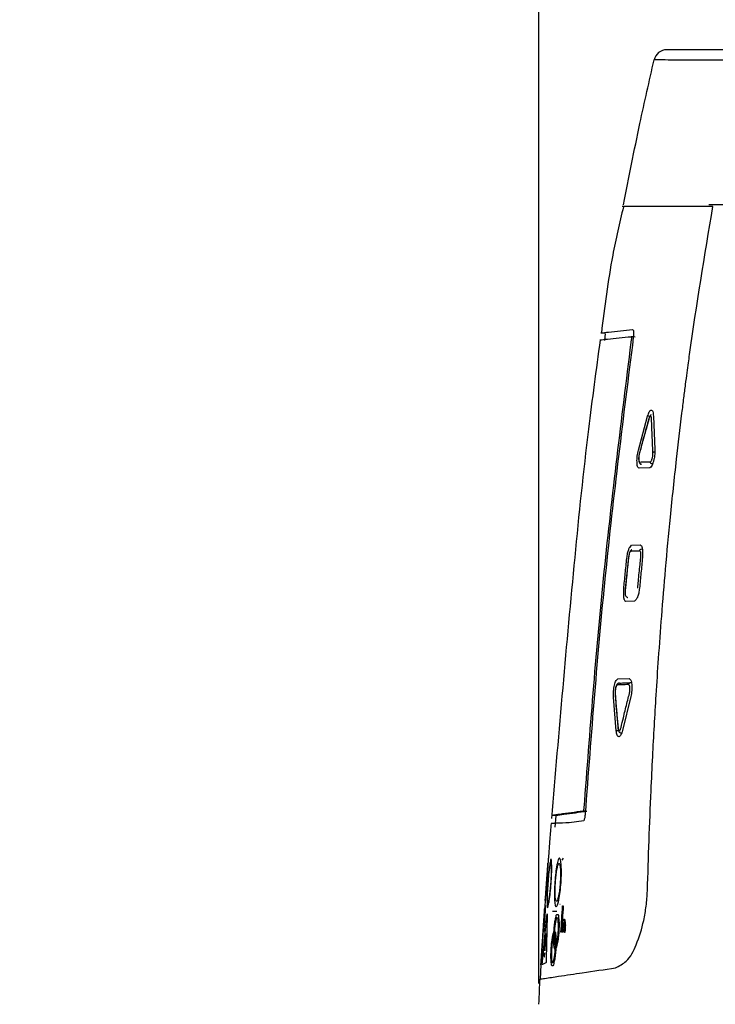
# Model space of a CAD drawing. Header units: millimetres. Extents: x 0 to 864, y 0 to 559.
# Tile 21 of 55: x 244 to 286, y 174 to 234. Entities that reach past the tile are written whole.
import ezdxf

# ---------------------------------------------------------------- set-up
doc = ezdxf.new("R2010")
doc.units = ezdxf.units.MM
doc.layers.add('DIMENSIONS', color=140, linetype='Continuous', lineweight=25)
doc.styles.add('SLDTEXTSTYLE0', font='TXT', dxfattribs={"width": 0.75})
doc.dimstyles.new('SLDDIMSTYLE2', dxfattribs={"dimtxt": 6, "dimasz": 6, "dimexe": 0, "dimexo": 0.0625, "dimgap": 1.5, "dimtad": 0, "dimtih": 1, "dimtoh": 1, "dimdec": 1, "dimrnd": 1e-09, "dimzin": 12, "dimdsep": 46, "dimtxsty": 'SLDTEXTSTYLE0', "dimsah": 1, "dimcen": 0.09, "dimadec": 0, "dimazin": 3, "dimtfac": 1, "dimtdec": 1, "dimtmove": 0, "dimatfit": 0, "dimfxl": 0, "dimfrac": 2, "dimtolj": 1, "dimtzin": 12, "dimarcsym": 0})

# ---------------------------------------------------------------- blocks, each defined once
blk = doc.blocks.new('_D_7')
at = {"layer": 'DIMENSIONS'}
for p, q in [((275.635, 174.993), (275.635, 314.552)), ((285.714, 282.293), (285.714, 314.552)), ((245.654, 312.26), (243.826, 312.26)), ((243.826, 312.26), (243.826, 302.735)), ((261.171, 312.26), (262.999, 312.26)), ((262.999, 312.26), (262.999, 302.735)), ((275.635, 311.377), (266.044, 311.377)), ((285.714, 311.377), (297.252, 311.377)), ((243.826, 302.735), (245.654, 302.735)), ((262.999, 302.735), (261.171, 302.735))]:
    blk.add_line(p, q, dxfattribs=at)
for points in [[(275.635, 311.377), (269.635, 312.3), (269.635, 310.454)], [(285.714, 311.377), (291.714, 310.454), (291.714, 312.3)]]:
    blk.add_solid(points, dxfattribs=at)
at = {"layer": 'DIMENSIONS', "char_height": 6, "attachment_point": 1, "style": 'SLDTEXTSTYLE0'}
for s, insert in [('10.1', (245.654, 321.213)), ('0.40', (245.654, 310.469))]:
    blk.add_mtext(s, dxfattribs=dict(at, insert=insert))

msp = doc.modelspace()

# ---------------------------------------------------------------- linework, layer by layer
for p, q in [((285.481, 232.223), (283.465, 232.223)), ((291.846, 232.223), (285.481, 232.223)), ((289.698, 222.723), (286.03, 222.723)), ((279.697, 214.83), (279.64, 214.399)), ((281.292, 214.441), (281.211, 213.822)), ((281.728, 207.683), (282.293, 209.761)), ((282.535, 209.731), (282.293, 209.761)), ((282.642, 209.773), (282.73, 207.716)), ((282.419, 206.605), (281.765, 206.582)), ((281.309, 201.859), (281.829, 201.877)), ((281.488, 198.427), (280.961, 198.408)), ((280.465, 193.665), (281.152, 193.691)), ((280.37, 190.485), (280.199, 192.546)), ((281.259, 192.587), (280.744, 190.499)), ((276.671, 185.28), (276.609, 184.584)), ((278.386, 184.973), (277.493, 184.851)), ((276.186, 182.387), (276.183, 182.344)), ((276.018, 180.081), (276.015, 180.039)), ((276.93, 179.848), (276.907, 179.83)), ((275.998, 179.761), (275.982, 179.54)), ((276.723, 179.402), (276.471, 179.419)), ((275.849, 176.356), (276.124, 179.174)), ((276.139, 179.181), (276.076, 176.465)), ((275.894, 178.269), (275.875, 177.993)), ((275.986, 177.115), (276.035, 177.893)), ((276.057, 177.891), (276.003, 177.129)), ((275.806, 176.954), (275.764, 176.306)), ((276.054, 176.264), (275.841, 176.162)), ((275.755, 176.145), (275.699, 175.265)), ((275.756, 176.149), (275.753, 176.145))]:
    msp.add_line(p, q)
at = {"flags": 128}
for points in [[(286.289, 222.622), (284.278, 222.622), (282.708, 222.622), (281.563, 222.622), (280.905, 222.622), (280.73, 222.622)], [(279.667, 214.834), (279.542, 214.852), (279.416, 214.869)], [(281.522, 214.604), (281.399, 214.62), (281.276, 214.637)], [(280.612, 190.467), (280.491, 190.476), (280.37, 190.485)], [(276.664, 185.281), (276.537, 185.291), (276.411, 185.301)], [(278.575, 185.544), (278.451, 185.552), (278.327, 185.56)], [(276.581, 178.001), (276.588, 178.106), (276.595, 178.211)], [(276.625, 177.316), (276.617, 177.211), (276.608, 177.107)]]:
    msp.add_lwpolyline(points, dxfattribs=at)
msp.add_arc((283.465, 231.423), 0.8, 90.00103, 167.00159)
for points, knots in [([(280.813, 222.723), (281.14, 224.385), (281.724, 227.353), (282.391, 230.304), (282.685, 231.603)], [0, 0, 0, 0, 0.559754, 1, 1, 1, 1]), ([(291.145, 231.572), (290.251, 231.574), (288.642, 231.577), (286.492, 231.582), (284.729, 231.589), (283.518, 231.59), (282.848, 231.6), (282.685, 231.603)], [0, 0, 0, 0, 0.317145, 0.570422, 0.762589, 0.942287, 1, 1, 1, 1]), ([(280.807, 222.605), (280.576, 221.615), (279.979, 219.061), (279.655, 216.457), (279.457, 214.863)], [0, 0, 0, 0, 0.38796, 1, 1, 1, 1]), ([(282.279, 180.673), (282.31, 181.701), (282.373, 183.749), (282.485, 186.494), (282.627, 189.465), (282.779, 192.169), (282.967, 195.033), (283.156, 197.608), (283.394, 200.495), (283.693, 203.704), (284.029, 206.89), (284.316, 209.321), (284.507, 210.849), (284.613, 211.675), (284.707, 212.392), (284.789, 213.002), (285.254, 216.409), (285.785, 219.599), (286.289, 222.622)], [0, 0, 0, 0, 0.073172, 0.145734, 0.195412, 0.284748, 0.338325, 0.399593, 0.468355, 0.544392, 0.628764, 0.696205, 0.718548, 0.738282, 0.755428, 0.770006, 0.782029, 1, 1, 1, 1]), ([(279.416, 214.869), (279.575, 214.888), (280.227, 214.962), (280.879, 215.024), (281.372, 215.071)], [0, 0, 0, 0, 0.244541, 1, 1, 1, 1]), ([(281.372, 215.071), (281.386, 215.057), (281.409, 215.034), (281.424, 214.985), (281.434, 214.901), (281.428, 214.765), (281.42, 214.647), (281.415, 214.582)], [0, 0, 0, 0, 0.112417, 0.194074, 0.29786, 0.611886, 1, 1, 1, 1]), ([(279.383, 214.435), (279.136, 212.613), (278.533, 208.181), (277.531, 198.403), (276.851, 190.444), (276.396, 185.109)], [0, 0, 0, 0, 0.187081, 0.455156, 1, 1, 1, 1]), ([(281.415, 214.582), (280.801, 209.729), (279.573, 200.022), (278.833, 190.266), (278.463, 185.388)], [0, 0, 0, 0, 0.500007, 1, 1, 1, 1]), ([(279.356, 214.438), (279.512, 214.456), (280.152, 214.529), (280.792, 214.59), (281.276, 214.637)], [0, 0, 0, 0, 0.244809, 1, 1, 1, 1]), ([(281.276, 214.637), (281.281, 214.631), (281.291, 214.621), (281.296, 214.602), (281.3, 214.569), (281.298, 214.514), (281.294, 214.467), (281.292, 214.441)], [0, 0, 0, 0, 0.112043, 0.193592, 0.297408, 0.611635, 1, 1, 1, 1]), ([(281.211, 213.822), (280.627, 209.157), (279.461, 199.827), (278.742, 190.451), (278.383, 185.763)], [0, 0, 0, 0, 0.5000059, 1, 1, 1, 1]), ([(282.293, 209.761), (282.321, 209.855), (282.358, 209.979), (282.438, 210.106), (282.504, 210.145), (282.574, 210.119), (282.631, 209.985), (282.637, 209.865), (282.642, 209.773)], [0, 0, 0, 0, 0.338537, 0.446819, 0.519043, 0.583035, 0.675689, 1, 1, 1, 1]), ([(282.356, 209.57), (282.301, 209.371), (282.206, 209.027), (282.032, 208.392), (281.899, 207.902), (281.807, 207.558), (281.793, 207.505)], [0, 0, 0, 0, 0.28948, 0.500595, 0.922727, 1, 1, 1, 1]), ([(282.356, 209.591), (282.31, 209.428), (282.119, 208.739), (281.934, 208.048), (281.794, 207.521)], [0, 0, 0, 0, 0.237244, 1, 1, 1, 1]), ([(282.356, 209.57), (282.356, 209.571), (282.355, 209.576), (282.353, 209.584), (282.356, 209.59), (282.357, 209.592)], [0, 0, 0, 0, 0.165786, 0.678632, 1, 1, 1, 1]), ([(282.51, 209.854), (282.506, 209.853), (282.477, 209.843), (282.436, 209.794), (282.391, 209.706), (282.369, 209.635), (282.356, 209.592)], [0, 0, 0, 0, 0.035652, 0.289679, 0.577298, 1, 1, 1, 1]), ([(282.529, 209.582), (282.527, 209.614), (282.522, 209.663), (282.513, 209.722), (282.495, 209.758), (282.47, 209.766), (282.443, 209.759), (282.411, 209.726), (282.385, 209.658), (282.367, 209.603), (282.356, 209.57)], [0, 0, 0, 0, 0.222098, 0.338106, 0.411068, 0.474403, 0.502769, 0.600505, 0.765815, 1, 1, 1, 1]), ([(282.615, 207.54), (282.606, 207.729), (282.591, 208.067), (282.563, 208.702), (282.544, 209.194), (282.531, 209.537), (282.529, 209.582)], [0, 0, 0, 0, 0.277574, 0.496324, 0.933598, 1, 1, 1, 1]), ([(281.765, 206.582), (281.748, 206.591), (281.707, 206.61), (281.665, 206.689), (281.648, 206.808), (281.638, 206.964), (281.64, 207.14), (281.66, 207.384), (281.701, 207.564), (281.728, 207.683)], [0, 0, 0, 0, 0.049301, 0.114455, 0.221842, 0.36298, 0.519867, 0.681578, 1, 1, 1, 1]), ([(282.73, 207.716), (282.73, 207.593), (282.73, 207.409), (282.691, 207.164), (282.648, 206.986), (282.598, 206.831), (282.543, 206.686), (282.463, 206.634), (282.419, 206.605)], [0, 0, 0, 0, 0.310293, 0.45995, 0.621647, 0.768071, 0.871387, 1, 1, 1, 1]), ([(282.615, 207.54), (282.616, 207.541), (282.619, 207.545), (282.631, 207.556), (282.656, 207.567), (282.69, 207.576), (282.714, 207.578), (282.725, 207.579)], [0, 0, 0, 0, 0.027241, 0.13595, 0.397082, 0.716426, 1, 1, 1, 1]), ([(281.782, 207.473), (281.774, 207.44), (281.756, 207.366), (281.742, 207.25), (281.74, 207.121), (281.745, 207.003), (281.777, 206.902), (281.829, 206.851), (281.867, 206.826), (281.886, 206.819), (281.889, 206.818)], [0, 0, 0, 0, 0.144665, 0.318327, 0.485725, 0.687237, 0.81155, 0.915768, 0.985389, 1, 1, 1, 1]), ([(281.793, 207.505), (281.785, 207.471), (281.769, 207.4), (281.75, 207.291), (281.746, 207.202), (281.747, 207.122), (281.751, 207.063), (281.758, 207.008), (281.777, 206.97), (281.798, 206.96), (281.81, 206.955)], [0, 0, 0, 0, 0.183463, 0.379294, 0.57355, 0.646653, 0.791922, 0.880937, 0.937272, 1, 1, 1, 1]), ([(281.793, 207.521), (281.792, 207.52), (281.789, 207.516), (281.791, 207.51), (281.792, 207.506), (281.793, 207.505)], [0, 0, 0, 0, 0.267127, 0.818316, 1, 1, 1, 1]), ([(281.81, 206.955), (281.867, 206.957), (281.972, 206.961), (282.174, 206.968), (282.332, 206.973), (282.444, 206.976), (282.458, 206.977)], [0, 0, 0, 0, 0.2666186, 0.4857649, 0.9334275, 1, 1, 1, 1]), ([(282.568, 206.837), (282.555, 206.84), (282.528, 206.846), (282.493, 206.872), (282.469, 206.907), (282.458, 206.941), (282.457, 206.965), (282.458, 206.975), (282.458, 206.977)], [0, 0, 0, 0, 0.2091905, 0.4218157, 0.6376269, 0.855293, 0.9688587, 1, 1, 1, 1]), ([(282.458, 206.977), (282.461, 206.978), (282.482, 206.988), (282.518, 207.014), (282.547, 207.083), (282.571, 207.159), (282.594, 207.251), (282.612, 207.351), (282.615, 207.45), (282.615, 207.515), (282.615, 207.54)], [0, 0, 0, 0, 0.014445, 0.115558, 0.210539, 0.376222, 0.509535, 0.679339, 0.877127, 1, 1, 1, 1]), ([(281.915, 206.814), (281.902, 206.817), (281.875, 206.823), (281.841, 206.849), (281.818, 206.885), (281.808, 206.92), (281.808, 206.943), (281.809, 206.953), (281.81, 206.955)], [0, 0, 0, 0, 0.2104572, 0.4222402, 0.6367598, 0.8542628, 0.9680857, 1, 1, 1, 1]), ([(281.017, 201.061), (281.031, 201.161), (281.052, 201.305), (281.09, 201.482), (281.134, 201.615), (281.203, 201.743), (281.276, 201.822), (281.309, 201.859)], [0, 0, 0, 0, 0.3499034, 0.5012985, 0.6284374, 0.830071, 1, 1, 1, 1]), ([(281.333, 201.582), (281.316, 201.573), (281.271, 201.55), (281.212, 201.489), (281.171, 201.402), (281.147, 201.289), (281.128, 201.173), (281.116, 201.087), (281.111, 201.054)], [0, 0, 0, 0, 0.0935816, 0.2564216, 0.4121112, 0.5658458, 0.833951, 1, 1, 1, 1]), ([(281.274, 201.485), (281.275, 201.487), (281.275, 201.497), (281.28, 201.52), (281.296, 201.551), (281.316, 201.574), (281.33, 201.58), (281.331, 201.581)], [0, 0, 0, 0, 0.0514797, 0.2461529, 0.6106014, 0.9688078, 1, 1, 1, 1]), ([(281.79, 201.504), (281.79, 201.506), (281.791, 201.515), (281.797, 201.538), (281.814, 201.57), (281.845, 201.6), (281.883, 201.618), (281.911, 201.618), (281.925, 201.618)], [0, 0, 0, 0, 0.030212, 0.146082, 0.364153, 0.579228, 0.790828, 1, 1, 1, 1]), ([(281.829, 201.877), (281.859, 201.858), (281.908, 201.827), (281.946, 201.743), (281.971, 201.606), (281.979, 201.386), (281.977, 201.198), (281.976, 201.096)], [0, 0, 0, 0, 0.1242764, 0.2069376, 0.3204386, 0.629122, 1, 1, 1, 1]), ([(280.827, 199.187), (280.858, 199.5), (280.92, 200.125), (280.985, 200.749), (281.017, 201.061)], [0, 0, 0, 0, 0.500546, 1, 1, 1, 1]), ([(281.111, 201.054), (281.1, 200.946), (281.036, 200.326), (280.974, 199.706), (280.923, 199.193)], [0, 0, 0, 0, 0.173352, 1, 1, 1, 1]), ([(281.116, 201.051), (281.101, 200.911), (281.069, 200.602), (281.021, 200.124), (280.973, 199.646), (280.942, 199.336), (280.928, 199.195)], [0, 0, 0, 0, 0.2270148, 0.4994572, 0.7719027, 1, 1, 1, 1]), ([(281.116, 201.051), (281.115, 201.051), (281.114, 201.052), (281.11, 201.053), (281.112, 201.054), (281.112, 201.054)], [0, 0, 0, 0, 0.266017, 0.854926, 1, 1, 1, 1]), ([(281.274, 201.485), (281.271, 201.483), (281.241, 201.468), (281.201, 201.437), (281.169, 201.37), (281.15, 201.277), (281.132, 201.166), (281.12, 201.084), (281.116, 201.051)], [0, 0, 0, 0, 0.026709, 0.20717, 0.299715, 0.483641, 0.792217, 1, 1, 1, 1]), ([(281.79, 201.504), (281.751, 201.502), (281.663, 201.5), (281.527, 201.495), (281.394, 201.49), (281.31, 201.487), (281.274, 201.485)], [0, 0, 0, 0, 0.226873, 0.511493, 0.791796, 1, 1, 1, 1]), ([(281.684, 199.233), (281.698, 199.374), (281.727, 199.683), (281.774, 200.162), (281.821, 200.639), (281.852, 200.948), (281.866, 201.088)], [0, 0, 0, 0, 0.2279206, 0.5006094, 0.7732991, 1, 1, 1, 1]), ([(281.866, 201.088), (281.869, 201.126), (281.874, 201.218), (281.878, 201.326), (281.874, 201.403), (281.866, 201.436), (281.851, 201.464), (281.823, 201.487), (281.8, 201.498), (281.79, 201.504)], [0, 0, 0, 0, 0.252689, 0.61083, 0.715675, 0.76253, 0.833911, 0.920166, 1, 1, 1, 1]), ([(281.976, 201.096), (281.945, 200.784), (281.883, 200.16), (281.823, 199.536), (281.793, 199.223)], [0, 0, 0, 0, 0.499393, 1, 1, 1, 1]), ([(280.961, 198.408), (280.933, 198.426), (280.885, 198.458), (280.851, 198.541), (280.828, 198.677), (280.822, 198.897), (280.825, 199.085), (280.827, 199.187)], [0, 0, 0, 0, 0.12086, 0.202706, 0.316316, 0.626678, 1, 1, 1, 1]), ([(280.923, 199.193), (280.918, 199.116), (280.911, 198.99), (280.91, 198.832), (280.953, 198.738), (281.003, 198.688), (281.044, 198.664), (281.066, 198.653), (281.071, 198.651)], [0, 0, 0, 0, 0.381264, 0.627325, 0.769489, 0.877293, 0.974649, 1, 1, 1, 1]), ([(280.924, 199.193), (280.923, 199.193), (280.922, 199.194), (280.926, 199.195), (280.927, 199.195), (280.928, 199.195)], [0, 0, 0, 0, 0.146529, 0.736243, 1, 1, 1, 1]), ([(281.793, 199.223), (281.779, 199.123), (281.759, 198.98), (281.72, 198.802), (281.675, 198.669), (281.6, 198.542), (281.523, 198.463), (281.488, 198.427)], [0, 0, 0, 0, 0.347266, 0.497658, 0.624358, 0.827218, 1, 1, 1, 1]), ([(280.199, 192.546), (280.196, 192.669), (280.192, 192.856), (280.222, 193.102), (280.255, 193.278), (280.299, 193.429), (280.347, 193.574), (280.423, 193.633), (280.465, 193.665)], [0, 0, 0, 0, 0.311521, 0.471368, 0.625297, 0.762624, 0.871288, 1, 1, 1, 1]), ([(280.499, 193.393), (280.491, 193.389), (280.459, 193.373), (280.406, 193.328), (280.36, 193.236), (280.329, 193.118), (280.302, 192.988), (280.294, 192.86), (280.296, 192.761), (280.298, 192.704), (280.298, 192.685)], [0, 0, 0, 0, 0.03615, 0.138077, 0.264586, 0.427411, 0.613479, 0.778434, 0.924967, 1, 1, 1, 1]), ([(280.438, 193.291), (280.434, 193.29), (280.414, 193.279), (280.379, 193.251), (280.354, 193.182), (280.337, 193.121), (280.319, 193.04), (280.305, 192.962), (280.299, 192.847), (280.301, 192.771), (280.303, 192.724)], [0, 0, 0, 0, 0.019069, 0.115345, 0.210136, 0.373478, 0.433759, 0.619063, 0.769419, 1, 1, 1, 1]), ([(280.566, 193.408), (280.552, 193.408), (280.525, 193.407), (280.487, 193.388), (280.458, 193.358), (280.443, 193.326), (280.438, 193.303), (280.438, 193.293), (280.438, 193.291)], [0, 0, 0, 0, 0.2111808, 0.4224572, 0.6360602, 0.8533998, 0.9683272, 1, 1, 1, 1]), ([(281.121, 193.318), (281.055, 193.315), (280.937, 193.311), (280.721, 193.303), (280.56, 193.297), (280.449, 193.292), (280.438, 193.291)], [0, 0, 0, 0, 0.2922243, 0.5150433, 0.9489164, 1, 1, 1, 1]), ([(280.566, 193.408), (280.578, 193.408), (280.689, 193.413), (280.851, 193.42), (281.068, 193.428), (281.186, 193.433), (281.253, 193.435)], [0, 0, 0, 0, 0.054271, 0.484969, 0.706171, 1, 1, 1, 1]), ([(281.253, 193.435), (281.239, 193.435), (281.212, 193.434), (281.174, 193.415), (281.144, 193.385), (281.128, 193.352), (281.122, 193.329), (281.121, 193.32), (281.121, 193.318)], [0, 0, 0, 0, 0.208751, 0.420243, 0.635479, 0.853916, 0.968031, 1, 1, 1, 1]), ([(281.172, 192.765), (281.179, 192.799), (281.193, 192.869), (281.209, 192.978), (281.208, 193.068), (281.202, 193.149), (281.195, 193.209), (281.183, 193.265), (281.158, 193.303), (281.134, 193.312), (281.121, 193.318)], [0, 0, 0, 0, 0.175291, 0.367912, 0.560321, 0.63693, 0.781175, 0.871028, 0.930403, 1, 1, 1, 1]), ([(281.152, 193.691), (281.192, 193.662), (281.268, 193.608), (281.298, 193.461), (281.321, 193.309), (281.328, 193.131), (281.318, 192.887), (281.283, 192.706), (281.259, 192.587)], [0, 0, 0, 0, 0.123551, 0.231185, 0.369449, 0.525091, 0.686535, 1, 1, 1, 1]), ([(280.303, 192.724), (280.302, 192.723), (280.3, 192.72), (280.297, 192.714), (280.299, 192.709), (280.299, 192.707)], [0, 0, 0, 0, 0.1665558, 0.7096029, 1, 1, 1, 1]), ([(280.298, 192.707), (280.31, 192.551), (280.362, 191.867), (280.426, 191.183), (280.476, 190.654)], [0, 0, 0, 0, 0.227094, 1, 1, 1, 1]), ([(280.303, 192.724), (280.318, 192.532), (280.345, 192.191), (280.398, 191.552), (280.441, 191.062), (280.472, 190.721), (280.476, 190.678)], [0, 0, 0, 0, 0.281168, 0.499675, 0.93711, 1, 1, 1, 1]), ([(280.661, 190.691), (280.709, 190.886), (280.791, 191.228), (280.947, 191.861), (281.07, 192.357), (281.157, 192.707), (281.172, 192.765)], [0, 0, 0, 0, 0.282227, 0.493467, 0.916147, 1, 1, 1, 1]), ([(280.476, 190.678), (280.476, 190.677), (280.474, 190.672), (280.47, 190.663), (280.472, 190.656), (280.473, 190.652)], [0, 0, 0, 0, 0.140703, 0.603586, 1, 1, 1, 1]), ([(280.476, 190.678), (280.481, 190.645), (280.488, 190.596), (280.502, 190.536), (280.523, 190.501), (280.552, 190.493), (280.584, 190.503), (280.616, 190.545), (280.638, 190.612), (280.653, 190.664), (280.661, 190.691)], [0, 0, 0, 0, 0.221126, 0.337186, 0.412261, 0.479633, 0.521923, 0.634828, 0.814585, 1, 1, 1, 1]), ([(280.744, 190.499), (280.717, 190.407), (280.682, 190.283), (280.603, 190.156), (280.534, 190.111), (280.461, 190.142), (280.397, 190.273), (280.381, 190.393), (280.37, 190.485)], [0, 0, 0, 0, 0.328009, 0.439323, 0.515338, 0.583832, 0.682548, 1, 1, 1, 1]), ([(280.471, 190.652), (280.474, 190.634), (280.482, 190.574), (280.498, 190.484), (280.551, 190.404), (280.603, 190.368), (280.635, 190.366), (280.642, 190.365)], [0, 0, 0, 0, 0.154028, 0.506978, 0.737217, 0.946314, 1, 1, 1, 1]), ([(278.327, 185.56), (277.854, 185.493), (277.216, 185.402), (276.576, 185.322), (276.411, 185.301)], [0, 0, 0, 0, 0.741143, 1, 1, 1, 1]), ([(278.575, 185.544), (278.103, 185.476), (277.467, 185.384), (276.829, 185.302), (276.664, 185.281)], [0, 0, 0, 0, 0.741064, 1, 1, 1, 1]), ([(278.383, 185.763), (278.38, 185.737), (278.376, 185.699), (278.368, 185.653), (278.361, 185.619), (278.348, 185.587), (278.333, 185.568), (278.327, 185.56)], [0, 0, 0, 0, 0.366269, 0.53268, 0.660364, 0.854139, 1, 1, 1, 1]), ([(278.463, 185.388), (278.459, 185.347), (278.452, 185.268), (278.433, 185.128), (278.404, 185.033), (278.386, 184.973)], [0, 0, 0, 0, 0.292529, 0.558992, 1, 1, 1, 1]), ([(276.373, 184.804), (276.347, 184.483), (276.29, 183.776), (276.238, 183.069), (276.21, 182.684)], [0, 0, 0, 0, 0.454494, 1, 1, 1, 1]), ([(277.493, 184.851), (277.218, 184.839), (276.844, 184.821), (276.47, 184.808), (276.372, 184.804)], [0, 0, 0, 0, 0.7368668, 1, 1, 1, 1]), ([(276.21, 182.702), (276.209, 182.693), (276.206, 182.656), (276.198, 182.512), (276.179, 182.216), (276.15, 181.76), (276.112, 181.213), (276.074, 180.699), (276.029, 180.16), (276.018, 180.012), (275.989, 179.686), (275.994, 179.725), (275.994, 179.725)], [0, 0, 0, 0, 0.008873, 0.036893, 0.144983, 0.306264, 0.497545, 0.689031, 0.851741, 0.960919, 0.999681, 1, 1, 1, 1]), ([(276.018, 180.079), (276.018, 180.08), (276.022, 180.129), (276.034, 180.267), (276.053, 180.516), (276.079, 180.846), (276.106, 181.212), (276.133, 181.581), (276.154, 181.91), (276.171, 182.16), (276.18, 182.305), (276.184, 182.362), (276.185, 182.372)], [0, 0, 0, 0, 0.001382, 0.063872, 0.180495, 0.326767, 0.495781, 0.66048, 0.809446, 0.925715, 0.986613, 1, 1, 1, 1]), ([(276.331, 182.503), (276.342, 182.569), (276.357, 182.653), (276.404, 182.568), (276.404, 182.426), (276.425, 182.122), (276.408, 181.666), (276.379, 181.119), (276.334, 180.596), (276.273, 180.086), (276.235, 179.883), (276.178, 179.599), (276.132, 179.686), (276.135, 179.828), (276.122, 180.133), (276.148, 180.59), (276.179, 181.132), (276.225, 181.673), (276.268, 182.131), (276.313, 182.397), (276.331, 182.503)], [0, 0, 0, 0, 0.02012, 0.025622, 0.039996, 0.094169, 0.174516, 0.269646, 0.364843, 0.445785, 0.500273, 0.520476, 0.526, 0.5405, 0.594575, 0.675215, 0.770387, 0.865491, 0.946322, 1, 1, 1, 1]), ([(276.365, 182.254), (276.362, 182.271), (276.357, 182.296), (276.311, 182.245), (276.312, 182.128), (276.264, 181.911), (276.239, 181.607), (276.204, 181.242), (276.18, 180.865), (276.161, 180.527), (276.157, 180.227), (276.155, 180.097), (276.175, 179.943), (276.228, 180.038), (276.238, 180.169), (276.287, 180.426), (276.318, 180.751), (276.351, 181.119), (276.373, 181.488), (276.382, 181.818), (276.385, 182.07), (276.37, 182.207), (276.365, 182.254)], [0, 0, 0, 0, 0.00762, 0.01058, 0.036418, 0.082694, 0.152002, 0.231905, 0.317927, 0.392504, 0.455197, 0.4932, 0.507333, 0.514619, 0.545638, 0.602997, 0.674806, 0.757775, 0.838724, 0.912082, 0.969569, 1, 1, 1, 1]), ([(276.811, 182.578), (276.832, 182.639), (276.861, 182.72), (276.939, 182.645), (276.966, 182.492), (277.007, 182.191), (277.011, 181.728), (276.992, 181.187), (276.941, 180.642), (276.881, 180.238), (276.817, 179.96), (276.778, 179.834), (276.713, 179.674), (276.635, 179.751), (276.61, 179.905), (276.576, 180.207), (276.582, 180.67), (276.605, 181.213), (276.657, 181.753), (276.712, 182.212), (276.782, 182.473), (276.811, 182.578)], [0, 0, 0, 0, 0.0219479, 0.0294274, 0.0445208, 0.0988109, 0.1783555, 0.2721836, 0.3660027, 0.4459186, 0.4770732, 0.5002635, 0.5225927, 0.5302046, 0.5454186, 0.5995235, 0.6792804, 0.7731337, 0.8668624, 0.9466217, 1, 1, 1, 1]), ([(276.896, 182.324), (276.887, 182.341), (276.874, 182.366), (276.81, 182.33), (276.787, 182.201), (276.728, 181.991), (276.691, 181.685), (276.652, 181.321), (276.631, 180.944), (276.62, 180.601), (276.635, 180.309), (276.645, 180.155), (276.695, 180.016), (276.777, 180.094), (276.805, 180.24), (276.868, 180.488), (276.908, 180.816), (276.942, 181.182), (276.959, 181.553), (276.955, 181.884), (276.944, 182.141), (276.908, 182.276), (276.896, 182.324)], [0, 0, 0, 0, 0.009648, 0.01405, 0.040743, 0.086569, 0.154946, 0.233669, 0.318457, 0.392101, 0.454296, 0.492647, 0.509087, 0.518333, 0.549812, 0.606619, 0.677394, 0.759114, 0.839023, 0.911614, 0.968823, 1, 1, 1, 1]), ([(277.06, 182.552), (277.061, 182.555), (277.072, 182.601), (277.106, 182.637), (277.139, 182.67)], [0, 0, 0, 0, 0.059014, 1, 1, 1, 1]), ([(276.368, 181.459), (276.362, 181.336), (276.347, 181.075), (276.314, 180.697), (276.274, 180.374), (276.247, 180.168), (276.221, 180.081), (276.217, 180.06), (276.217, 180.059)], [0, 0, 0, 0, 0.262029, 0.55704, 0.806888, 0.953381, 0.997953, 1, 1, 1, 1]), ([(276.948, 181.436), (276.946, 181.373), (276.941, 181.172), (276.911, 180.853), (276.867, 180.523), (276.822, 180.303), (276.791, 180.199), (276.777, 180.169), (276.776, 180.167)], [0, 0, 0, 0, 0.14587, 0.469452, 0.748344, 0.92235, 0.994909, 1, 1, 1, 1]), ([(280.323, 175.957), (280.555, 176.077), (281.142, 176.378), (281.67, 177.491), (282.028, 178.632), (282.216, 179.754), (282.258, 180.362), (282.279, 180.673)], [0, 0, 0, 0, 0.144068, 0.363378, 0.657203, 0.824971, 1, 1, 1, 1]), ([(275.753, 176.145), (275.755, 176.167), (275.759, 176.221), (275.767, 176.325), (275.778, 176.47), (275.798, 176.758), (275.833, 177.269), (275.881, 178.001), (275.924, 178.636), (275.946, 178.98), (275.952, 179.065), (275.952, 179.078), (275.954, 179.1), (275.95, 179.083), (275.952, 179.102), (275.952, 179.112), (275.954, 179.133), (275.958, 179.194), (275.965, 179.291), (275.973, 179.417), (275.98, 179.513), (275.985, 179.593), (275.986, 179.617), (275.988, 179.642), (275.987, 179.63), (275.985, 179.598), (275.982, 179.562), (275.98, 179.531)], [0, 0, 0, 0, 0.018298, 0.045143, 0.086066, 0.138602, 0.284437, 0.510189, 0.750115, 0.799332, 0.808536, 0.814125, 0.81645, 0.818392, 0.820716, 0.824795, 0.830173, 0.836742, 0.876572, 0.910541, 0.939489, 0.96125, 0.967507, 0.970438, 0.971045, 0.975281, 1, 1, 1, 1]), ([(275.765, 176.325), (275.766, 176.338), (275.769, 176.375), (275.774, 176.454), (275.783, 176.575), (275.799, 176.798), (275.82, 177.112), (275.846, 177.492), (275.87, 177.859), (275.892, 178.197), (275.913, 178.511), (275.929, 178.739), (275.937, 178.869), (275.94, 178.908), (275.94, 178.922), (275.941, 178.929), (275.941, 178.934), (275.94, 178.925), (275.94, 178.919), (275.937, 178.889), (275.93, 178.776), (275.917, 178.588), (275.904, 178.408), (275.898, 178.312), (275.896, 178.286), (275.895, 178.275), (275.895, 178.27), (275.894, 178.26), (275.894, 178.269), (275.895, 178.277), (275.895, 178.289), (275.896, 178.3), (275.897, 178.316), (275.903, 178.401), (275.913, 178.559), (275.932, 178.824), (275.949, 179.083), (275.963, 179.284), (275.969, 179.375), (275.971, 179.403), (275.972, 179.416), (275.973, 179.423), (275.973, 179.428), (275.972, 179.417), (275.971, 179.408), (275.969, 179.377), (275.965, 179.322), (275.957, 179.206), (275.944, 179.012), (275.926, 178.746), (275.91, 178.516), (275.899, 178.352), (275.895, 178.292), (275.893, 178.263)], [0, 0, 0, 0, 0.0068292, 0.0200978, 0.0422743, 0.0715653, 0.1392342, 0.2106459, 0.2750604, 0.3353841, 0.3919212, 0.4424918, 0.45808, 0.4610595, 0.4636671, 0.4651992, 0.465342, 0.4657338, 0.4677481, 0.4709422, 0.4802954, 0.5307428, 0.5689392, 0.5779056, 0.5815424, 0.5828712, 0.5837679, 0.5849774, 0.5855922, 0.5872619, 0.5899797, 0.5915944, 0.59346, 0.5983389, 0.6369959, 0.6779897, 0.7404027, 0.7756762, 0.7855139, 0.7888516, 0.7911356, 0.7923545, 0.7925362, 0.7933336, 0.7950514, 0.8004162, 0.8076168, 0.8259854, 0.8612582, 0.9121863, 0.9679485, 0.9846939, 1, 1, 1, 1]), ([(275.98, 179.531), (275.979, 179.515), (275.977, 179.498), (275.976, 179.47), (275.978, 179.499), (275.98, 179.536), (275.98, 179.521), (275.98, 179.52)], [0, 0, 0, 0, 0.498465, 0.529571, 0.60347, 0.978532, 1, 1, 1, 1]), ([(275.985, 179.359), (275.985, 179.367), (275.987, 179.4), (275.993, 179.465), (275.999, 179.554), (276.006, 179.636), (276.013, 179.713), (276.018, 179.742), (276.022, 179.79), (276.03, 179.763), (276.024, 179.732), (276.025, 179.668), (276.02, 179.588), (276.015, 179.491), (276.009, 179.388), (276.001, 179.287), (275.991, 179.168), (275.983, 179.084), (275.978, 179.031)], [0, 0, 0, 0, 0.021175, 0.084971, 0.166306, 0.244488, 0.302392, 0.34307, 0.360961, 0.367699, 0.39872, 0.451349, 0.522196, 0.606759, 0.697299, 0.785073, 0.86329, 1, 1, 1, 1]), ([(275.978, 179.142), (275.979, 179.148), (275.983, 179.165), (275.986, 179.197), (275.99, 179.241), (275.994, 179.293), (275.998, 179.348), (276.002, 179.403), (276.005, 179.455), (276.006, 179.491), (276.007, 179.517), (276.007, 179.524), (276.008, 179.535), (276.005, 179.529), (276.005, 179.521), (276.002, 179.501), (275.999, 179.468), (275.993, 179.402), (275.99, 179.348), (275.987, 179.311)], [0, 0, 0, 0, 0.033422, 0.082269, 0.15952, 0.245351, 0.336045, 0.428949, 0.513074, 0.587009, 0.612185, 0.629485, 0.637501, 0.640592, 0.654297, 0.678783, 0.736467, 0.817856, 1, 1, 1, 1]), ([(275.987, 179.311), (275.986, 179.319), (275.986, 179.335), (275.985, 179.351), (275.985, 179.359)], [0, 0, 0, 0, 0.5021058, 1, 1, 1, 1]), ([(276.124, 179.174), (276.126, 179.194), (276.13, 179.224), (276.134, 179.26), (276.137, 179.27), (276.138, 179.277), (276.14, 179.273), (276.139, 179.263), (276.142, 179.231), (276.14, 179.202), (276.139, 179.181)], [0, 0, 0, 0, 0.323682, 0.460578, 0.501245, 0.519907, 0.527652, 0.558391, 0.679405, 1, 1, 1, 1]), ([(276.608, 177.107), (276.593, 177.148), (276.566, 177.218), (276.549, 177.335), (276.534, 177.517), (276.533, 177.795), (276.546, 178.16), (276.579, 178.519), (276.614, 178.85), (276.677, 179.049), (276.7, 179.245), (276.835, 179.216), (276.825, 179.021), (276.87, 178.789), (276.863, 178.447), (276.852, 178.144), (276.831, 177.901), (276.794, 177.602), (276.739, 177.368), (276.697, 177.189)], [0, 0, 0, 0, 0.0307434, 0.0528553, 0.0824683, 0.1595027, 0.2490351, 0.338213, 0.416462, 0.4740911, 0.5058135, 0.5183415, 0.5540181, 0.6158847, 0.6983457, 0.7883305, 0.8309878, 0.8702503, 1, 1, 1, 1]), ([(276.982, 178.142), (276.999, 178.411), (277.031, 178.948), (277.064, 179.486), (277.081, 179.754)], [0, 0, 0, 0, 0.500228, 1, 1, 1, 1]), ([(277.122, 179.75), (277.105, 179.482), (277.072, 178.945), (277.04, 178.407), (277.024, 178.138)], [0, 0, 0, 0, 0.499767, 1, 1, 1, 1]), ([(277.081, 179.754), (277.088, 179.754), (277.101, 179.752), (277.115, 179.751), (277.122, 179.75)], [0, 0, 0, 0, 0.497387, 1, 1, 1, 1]), ([(275.978, 179.031), (275.977, 179.011), (275.977, 178.965), (275.974, 178.887), (275.968, 178.784), (275.958, 178.627), (275.946, 178.465), (275.934, 178.325), (275.926, 178.23), (275.918, 178.193), (275.916, 178.125), (275.904, 178.157), (275.913, 178.194), (275.911, 178.267), (275.921, 178.401), (275.927, 178.514), (275.931, 178.592)], [0, 0, 0, 0, 0.043945, 0.100971, 0.173878, 0.27133, 0.450313, 0.529261, 0.592412, 0.63918, 0.662518, 0.668063, 0.699742, 0.750896, 0.826423, 1, 1, 1, 1]), ([(275.94, 178.629), (275.938, 178.584), (275.935, 178.522), (275.926, 178.439), (275.932, 178.416), (275.926, 178.392), (275.932, 178.394), (275.929, 178.407), (275.936, 178.431), (275.937, 178.479), (275.944, 178.541), (275.949, 178.611), (275.954, 178.685), (275.958, 178.758), (275.962, 178.816), (275.964, 178.854), (275.965, 178.877), (275.965, 178.889), (275.965, 178.905), (275.962, 178.896), (275.96, 178.891)], [0, 0, 0, 0, 0.181966, 0.254603, 0.301605, 0.312114, 0.313482, 0.325524, 0.349682, 0.422619, 0.507941, 0.59966, 0.697533, 0.80292, 0.890471, 0.928589, 0.95667, 0.975339, 0.985844, 1, 1, 1, 1]), ([(275.931, 178.592), (275.933, 178.598), (275.935, 178.611), (275.938, 178.623), (275.94, 178.629)], [0, 0, 0, 0, 0.502194, 1, 1, 1, 1]), ([(275.96, 178.891), (275.963, 178.933), (275.969, 179.016), (275.975, 179.1), (275.978, 179.142)], [0, 0, 0, 0, 0.500053, 1, 1, 1, 1]), ([(276.696, 177.381), (276.729, 177.524), (276.773, 177.711), (276.802, 177.948), (276.82, 178.142), (276.828, 178.385), (276.835, 178.659), (276.8, 178.852), (276.807, 179.002), (276.702, 179.042), (276.679, 178.879), (276.63, 178.723), (276.6, 178.452), (276.574, 178.164), (276.564, 177.918), (276.565, 177.741), (276.573, 177.558), (276.603, 177.419), (276.625, 177.316)], [0, 0, 0, 0, 0.1285631, 0.1674053, 0.2095458, 0.2990563, 0.3821184, 0.4446501, 0.4808458, 0.4936884, 0.5247537, 0.5821506, 0.6613176, 0.7523576, 0.8394893, 0.8756286, 0.9077755, 1, 1, 1, 1]), ([(277.063, 178.14), (277.072, 178.274), (277.088, 178.543), (277.104, 178.812), (277.112, 178.946)], [0, 0, 0, 0, 0.5001131, 1, 1, 1, 1]), ([(277.112, 178.946), (277.117, 178.945), (277.127, 178.945), (277.137, 178.943), (277.142, 178.943)], [0, 0, 0, 0, 0.497895, 1, 1, 1, 1]), ([(277.22, 178.54), (277.218, 178.596), (277.214, 178.67), (277.201, 178.743), (277.196, 178.769), (277.18, 178.775), (277.169, 178.736), (277.145, 178.673), (277.13, 178.602), (277.119, 178.55)], [0, 0, 0, 0, 0.352141, 0.462869, 0.491391, 0.50545, 0.558143, 0.675785, 1, 1, 1, 1]), ([(277.142, 178.943), (277.141, 178.926), (277.139, 178.891), (277.137, 178.856), (277.136, 178.839)], [0, 0, 0, 0, 0.499969, 1, 1, 1, 1]), ([(277.136, 178.839), (277.143, 178.871), (277.151, 178.909), (277.202, 178.945), (277.225, 178.858), (277.235, 178.753), (277.244, 178.63), (277.25, 178.558)], [0, 0, 0, 0, 0.195737, 0.236348, 0.299095, 0.587241, 1, 1, 1, 1]), ([(275.876, 178.013), (275.876, 178.013), (275.876, 178.011), (275.875, 178.004), (275.874, 177.983), (275.87, 177.93), (275.867, 177.884), (275.865, 177.851)], [0, 0, 0, 0, 0.0056486, 0.0301479, 0.1322654, 0.4038981, 1, 1, 1, 1]), ([(275.893, 178.263), (275.892, 178.253), (275.891, 178.241), (275.892, 178.254), (275.893, 178.258), (275.893, 178.262), (275.893, 178.263)], [0, 0, 0, 0, 0.50002, 0.636185, 0.914623, 1, 1, 1, 1]), ([(276.035, 177.893), (276.039, 177.93), (276.044, 177.979), (276.053, 178.037), (276.054, 178.051), (276.057, 178.059), (276.059, 178.051), (276.059, 178.037), (276.06, 177.978), (276.058, 177.928), (276.057, 177.891)], [0, 0, 0, 0, 0.342391, 0.459189, 0.488529, 0.498852, 0.509426, 0.539038, 0.656472, 1, 1, 1, 1]), ([(276.595, 178.211), (276.611, 178.178), (276.639, 178.119), (276.659, 178.017), (276.677, 177.847), (276.684, 177.576), (276.677, 177.215), (276.646, 176.849), (276.613, 176.511), (276.542, 176.282), (276.53, 176.095), (276.394, 176.065), (276.398, 176.275), (276.362, 176.479), (276.371, 176.823), (276.382, 177.123), (276.402, 177.369), (276.435, 177.676), (276.483, 177.919), (276.521, 178.107)], [0, 0, 0, 0, 0.026096, 0.045659, 0.072909, 0.147166, 0.23632, 0.327086, 0.408513, 0.47051, 0.506799, 0.519242, 0.551058, 0.610194, 0.691441, 0.781821, 0.825219, 0.865414, 1, 1, 1, 1]), ([(276.521, 178.107), (276.52, 178.075), (276.52, 178.012), (276.52, 177.949), (276.52, 177.917)], [0, 0, 0, 0, 0.499863, 1, 1, 1, 1]), ([(277.024, 178.138), (277.017, 178.139), (277.003, 178.141), (276.989, 178.142), (276.982, 178.142)], [0, 0, 0, 0, 0.502388, 1, 1, 1, 1]), ([(277.094, 178.137), (277.089, 178.137), (277.079, 178.138), (277.069, 178.139), (277.063, 178.14)], [0, 0, 0, 0, 0.501848, 1, 1, 1, 1]), ([(277.119, 178.55), (277.115, 178.481), (277.107, 178.343), (277.098, 178.206), (277.094, 178.137)], [0, 0, 0, 0, 0.49994, 1, 1, 1, 1]), ([(277.196, 178.127), (277.2, 178.196), (277.208, 178.334), (277.216, 178.471), (277.22, 178.54)], [0, 0, 0, 0, 0.50006, 1, 1, 1, 1]), ([(277.225, 178.124), (277.22, 178.125), (277.21, 178.126), (277.201, 178.126), (277.196, 178.127)], [0, 0, 0, 0, 0.501689, 1, 1, 1, 1]), ([(277.25, 178.558), (277.246, 178.486), (277.237, 178.341), (277.229, 178.197), (277.225, 178.124)], [0, 0, 0, 0, 0.49994, 1, 1, 1, 1]), ([(275.865, 177.851), (275.857, 177.726), (275.84, 177.474), (275.823, 177.223), (275.815, 177.097)], [0, 0, 0, 0, 0.49984, 1, 1, 1, 1]), ([(276.52, 177.917), (276.49, 177.766), (276.451, 177.571), (276.424, 177.325), (276.408, 177.131), (276.4, 176.891), (276.392, 176.616), (276.422, 176.446), (276.417, 176.283), (276.527, 176.291), (276.535, 176.45), (276.593, 176.628), (276.62, 176.905), (276.644, 177.199), (276.652, 177.444), (276.647, 177.617), (276.636, 177.786), (276.604, 177.91), (276.581, 178.001)], [0, 0, 0, 0, 0.135061, 0.174894, 0.216984, 0.306416, 0.388364, 0.448334, 0.480547, 0.492629, 0.528308, 0.590172, 0.672576, 0.765233, 0.852079, 0.887295, 0.917846, 1, 1, 1, 1]), ([(275.799, 176.848), (275.799, 176.847), (275.799, 176.843), (275.798, 176.831), (275.796, 176.806), (275.794, 176.777), (275.792, 176.75), (275.79, 176.72), (275.788, 176.686), (275.785, 176.643), (275.785, 176.631), (275.783, 176.604), (275.783, 176.607), (275.783, 176.607)], [0, 0, 0, 0, 0.010898, 0.04248, 0.154812, 0.317631, 0.406031, 0.498912, 0.688325, 0.850206, 0.961357, 0.999593, 1, 1, 1, 1]), ([(275.815, 177.097), (275.814, 177.073), (275.811, 177.036), (275.809, 176.996), (275.807, 176.979), (275.807, 176.975), (275.807, 176.974), (275.807, 176.974)], [0, 0, 0, 0, 0.599243, 0.886287, 0.976897, 0.997624, 1, 1, 1, 1]), ([(275.977, 176.875), (275.977, 176.877), (275.978, 176.879), (275.98, 176.872), (275.981, 176.862), (275.982, 176.835), (275.981, 176.805), (275.98, 176.777), (275.978, 176.755), (275.977, 176.732), (275.974, 176.704), (275.971, 176.675), (275.967, 176.649), (275.965, 176.638), (275.962, 176.632), (275.96, 176.639), (275.96, 176.649), (275.959, 176.676), (275.96, 176.706), (275.961, 176.734), (275.962, 176.756), (275.964, 176.779), (275.966, 176.807), (275.97, 176.836), (275.973, 176.861), (275.976, 176.873), (275.977, 176.875)], [0, 0, 0, 0, 0.006075, 0.012543, 0.028687, 0.085406, 0.165225, 0.210969, 0.256538, 0.30261, 0.347771, 0.427368, 0.483788, 0.500012, 0.50611, 0.512559, 0.528692, 0.5854, 0.665207, 0.710952, 0.756523, 0.802601, 0.847764, 0.927365, 0.983776, 1, 1, 1, 1]), ([(276.003, 177.129), (276.001, 177.101), (275.997, 177.064), (275.991, 177.019), (275.989, 177.009), (275.987, 177.002), (275.986, 177.007), (275.986, 177.017), (275.984, 177.056), (275.985, 177.09), (275.986, 177.115)], [0, 0, 0, 0, 0.361071, 0.485488, 0.517658, 0.53012, 0.538819, 0.565608, 0.675167, 1, 1, 1, 1]), ([(276.697, 177.189), (276.696, 177.221), (276.696, 177.285), (276.696, 177.349), (276.696, 177.381)], [0, 0, 0, 0, 0.500136, 1, 1, 1, 1]), ([(275.841, 176.162), (275.84, 176.165), (275.836, 176.172), (275.837, 176.184), (275.837, 176.197), (275.838, 176.21), (275.838, 176.226), (275.84, 176.251), (275.843, 176.295), (275.846, 176.332), (275.849, 176.356)], [0, 0, 0, 0, 0.041154, 0.122873, 0.179273, 0.246201, 0.324714, 0.415802, 0.63567, 1, 1, 1, 1]), ([(276.076, 176.465), (276.076, 176.441), (276.075, 176.403), (276.073, 176.36), (276.071, 176.335), (276.069, 176.319), (276.068, 176.305), (276.065, 176.291), (276.063, 176.276), (276.056, 176.268), (276.054, 176.264)], [0, 0, 0, 0, 0.3536992, 0.5543323, 0.6427874, 0.7191265, 0.7856891, 0.8444089, 0.9319934, 1, 1, 1, 1]), ([(275.698, 175.265), (275.792, 175.279), (276.17, 175.338), (277.035, 175.469), (278.482, 175.686), (279.645, 175.858), (280.323, 175.957)], [0, 0, 0, 0, 0.060946, 0.245881, 0.560742, 1, 1, 1, 1]), ([(275.635, 173.723), (275.646, 174.011), (275.667, 174.525), (275.688, 175.039), (275.698, 175.265)], [0, 0, 0, 0, 0.5605481, 1, 1, 1, 1])]:
    msp.add_open_spline(points, degree=3, knots=knots)

# ---------------------------------------------------------------- dimensions: what is measured, and where the dimension line sits
at = {"layer": 'DIMENSIONS'}
dim = msp.add_linear_dim(base=(285.714, 311.377), p1=(275.635, 173.723), p2=(285.714, 281.023), dimstyle='SLDDIMSTYLE2', dxfattribs=at)
dim.commit()
dim.dimension.update_dxf_attribs({"geometry": '_D_7', "text_midpoint": (253.413, 311.377), "dimtype": 160})

doc.saveas('drawing.dxf')
